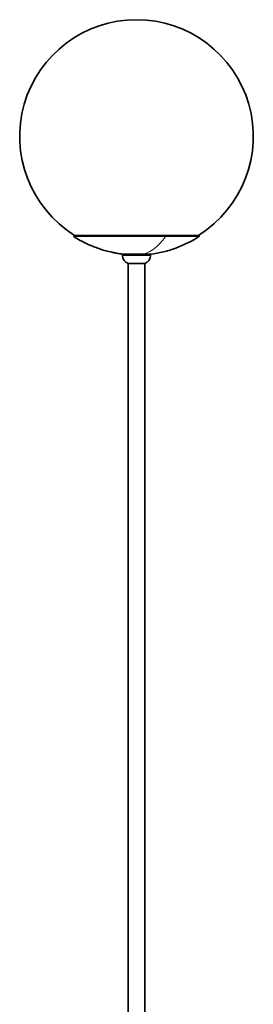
# Model space of a CAD drawing. Header units: millimetres. Extents: x 534 to 2723, y 468 to 4120.
# Tile 7 of 7: x 2523 to 2723, y 3276 to 4120. Entities that reach past the tile are written whole.
import ezdxf

# ---------------------------------------------------------------- set-up
doc = ezdxf.new("R2010")
doc.units = ezdxf.units.MM
doc.header["$LTSCALE"] = 15

msp = doc.modelspace()

# ---------------------------------------------------------------- linework, layer by layer
at = {"color": 7, "linetype": 'Continuous', "lineweight": 35}
for p, q in [((2569.62, 3935.2), (2569.07, 3934.37)), ((2647.93, 3934.37), (2569.07, 3934.37)), ((2647.67, 3935.2), (2569.62, 3935.2)), ((2676.12, 3935.2), (2647.67, 3935.2)), ((2676.67, 3934.37), (2647.93, 3934.37)), ((2676.67, 3934.37), (2676.12, 3935.2)), ((2610.87, 3919.09), (2610.87, 3917.82)), ((2627.97, 3919.09), (2610.87, 3919.09)), ((2634.87, 3919.09), (2627.97, 3919.09)), ((2634.87, 3917.82), (2634.87, 3919.09)), ((2615.69, 3911.2), (2625.92, 3911.2)), ((2615.87, 3911.15), (2615.87, 2472.87)), ((2625.92, 3911.2), (2630.04, 3911.2)), ((2629.87, 2472.87), (2629.87, 3911.15))]:
    msp.add_line(p, q, dxfattribs=at)
at = {"color": 7, "linetype": 'Continuous', "lineweight": 18}
for p, q in [((2627.97, 3917.82), (2610.87, 3917.82)), ((2634.87, 3917.82), (2627.97, 3917.82))]:
    msp.add_line(p, q, dxfattribs=at)
at = {"color": 7, "linetype": 'Continuous', "lineweight": 18, "flags": 128}
msp.add_lwpolyline([(2647.93, 3934.37), (2645.34, 3931.01), (2642.66, 3928.03), (2639.9, 3925.42), (2637.06, 3923.21), (2634.16, 3921.41), (2631.21, 3920.01), (2628.41, 3919.09)], dxfattribs=at)
at = {"color": 7, "linetype": 'Continuous', "lineweight": 35}
for centre, radius, start, end in [((2622.87, 4019.97), 100, 302.04641, 237.95359), ((2622.67, 4017.34), 99, 277.02578, 303.05573), ((2617.82, 3917.82), 6.95, 180, 252.19638), ((2627.92, 3917.82), 6.95, 287.80362, 0)]:
    msp.add_arc(centre, radius, start, end, dxfattribs=at)
msp.add_open_spline([(2569.07, 3934.37), (2570.96, 3933.19), (2574.49, 3930.99), (2579.65, 3928.32), (2584.15, 3926.28), (2587.95, 3924.76), (2591.29, 3923.56), (2594.15, 3922.65), (2596.79, 3921.89), (2599.27, 3921.25), (2601.81, 3920.67), (2604.95, 3920.04), (2608.13, 3919.47), (2610.35, 3919.2), (2611.27, 3919.09)], degree=3, knots=[0, 0, 0, 0, 0.145827, 0.273107, 0.381332, 0.470197, 0.541948, 0.613376, 0.669304, 0.727266, 0.787019, 0.848273, 0.93691, 1, 1, 1, 1], dxfattribs=at)

doc.saveas('drawing.dxf')
